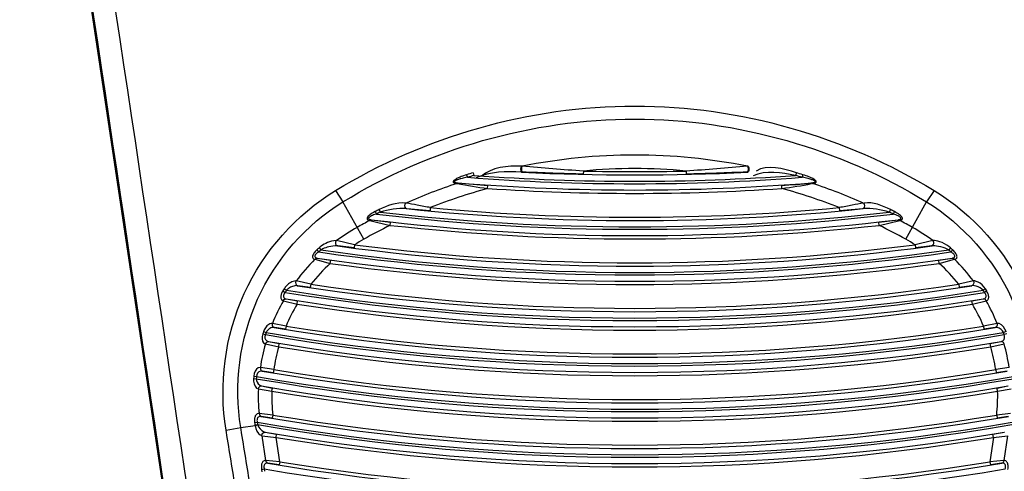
# Paper-space layout 'Sheet' of a CAD drawing. Header units: inches. Extents: x 0.2 to 10.8, y 0.2 to 8.3.
# Tile 166 of 256: x 3.419 to 3.5445, y 3.783 to 3.8405. Entities that reach past the tile are written whole.
import ezdxf

# ---------------------------------------------------------------- set-up
doc = ezdxf.new("R2010")
doc.units = ezdxf.units.IN
doc.header["$MEASUREMENT"] = 0
doc.layers.get('0').update_dxf_attribs({"lineweight": 5})
doc.styles.add('My Text', font='tahoma.ttf')
doc.dimstyles.new('My Dimension - mm [in] (ANSI)$0', dxfattribs={"dimtxt": 0.12, "dimasz": 0.09842519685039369, "dimexe": 0.125, "dimexo": 0.06299999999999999, "dimgap": 0.03149606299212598, "dimtad": 0, "dimlfac": 250, "dimzin": 4, "dimdsep": 46, "dimtxsty": 'My Text', "dimblk": 'Filled-1', "dimcen": 0.09, "dimclrd": 1, "dimclre": 1, "dimclrt": 1, "dimadec": 1, "dimazin": 1, "dimtfac": 1, "dimtofl": 0, "dimtmove": 0, "dimatfit": 3, "dimfxl": 1, "dimtolj": 1, "dimtzin": 4, "dimlwd": -1, "dimlwe": -1, "dimarcsym": 0})

# ---------------------------------------------------------------- blocks, each defined once
blk = doc.blocks.new('*D6')
at = {"color": 1, "true_color": 0xff0000}
for p, q in [((4.289866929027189, 4.820763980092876), (4.289866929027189, 4.91918917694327)), ((3.560363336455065, 4.820763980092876), (4.414866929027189, 4.820763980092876)), ((4.289866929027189, 4.722338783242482), (4.289866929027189, 3.808382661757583)), ((3.560363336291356, 3.709957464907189), (4.414866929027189, 3.709957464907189))]:
    blk.add_line(p, q, dxfattribs=at)
at = {"layer": 'Defpoints', "color": 0}
for p in [(3.497363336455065, 4.820763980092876), (3.497363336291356, 3.709957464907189), (4.289866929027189, 3.709957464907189)]:
    blk.add_point(p, dxfattribs=at)
at = {"color": 1, "true_color": 0xff0000, "insert": (4.289866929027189, 5.784117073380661), "char_height": 0.12, "attachment_point": 5, "rotation": 90, "style": 'My Text'}
blk.add_mtext('\\A1;277.70 mm [10.933 in]', dxfattribs=at)
blk = doc.blocks.new('Filled-1')
blk = doc.blocks.new('*D7')
at = {"color": 1, "true_color": 0xff0000}
for p, q in [((2.885847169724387, 4.510735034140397), (2.885847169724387, 3.015490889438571)), ((4.10887950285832, 4.510735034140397), (4.10887950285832, 3.015490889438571)), ((2.984272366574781, 3.140490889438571), (4.010454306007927, 3.140490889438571)), ((4.10887950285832, 3.140490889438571), (4.20730469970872, 3.140490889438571))]:
    blk.add_line(p, q, dxfattribs=at)
at = {"layer": 'Defpoints', "color": 0}
for p in [(2.885847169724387, 4.573735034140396), (4.10887950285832, 4.573735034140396), (4.10887950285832, 3.140490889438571)]:
    blk.add_point(p, dxfattribs=at)
at = {"color": 1, "true_color": 0xff0000, "insert": (5.07271614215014, 3.140490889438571), "char_height": 0.12, "attachment_point": 5, "style": 'My Text'}
blk.add_mtext('\\A1;305.76 mm [12.038 in]', dxfattribs=at)

psp = doc.layouts.new('Sheet')

# ---------------------------------------------------------------- linework, layer by layer
at = {"color": 0, "linetype": 'ByBlock', "lineweight": -3}
for p, q in [((3.441393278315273, 3.753543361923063), (3.425882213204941, 3.856950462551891)), ((3.483003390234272, 3.821802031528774), (3.482899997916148, 3.821805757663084)), ((3.511826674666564, 3.821805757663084), (3.51172328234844, 3.821802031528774)), ((3.475940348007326, 3.820727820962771), (3.476041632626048, 3.82039654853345)), ((3.476774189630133, 3.820977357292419), (3.476871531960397, 3.820644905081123)), ((3.483051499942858, 3.82106323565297), (3.48294843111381, 3.821067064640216)), ((3.490816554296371, 3.821201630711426), (3.4908071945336, 3.820801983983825)), ((3.50391011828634, 3.821201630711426), (3.503919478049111, 3.820801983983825)), ((3.511778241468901, 3.821067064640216), (3.511675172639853, 3.82106323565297)), ((3.517952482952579, 3.820977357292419), (3.517855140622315, 3.820644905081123)), ((3.518786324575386, 3.820727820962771), (3.518685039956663, 3.82039654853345)), ((3.47466724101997, 3.819622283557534), (3.474807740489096, 3.819691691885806)), ((3.47466724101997, 3.819622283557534), (3.474726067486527, 3.819616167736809)), ((3.474807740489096, 3.819691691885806), (3.474866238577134, 3.819685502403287)), ((3.47861779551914, 3.818979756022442), (3.478644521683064, 3.819378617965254)), ((3.516108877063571, 3.818979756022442), (3.516082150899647, 3.819378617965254)), ((3.519860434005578, 3.819685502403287), (3.519993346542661, 3.819699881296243)), ((3.520059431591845, 3.819622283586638), (3.519918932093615, 3.819691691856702)), ((3.520000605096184, 3.819616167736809), (3.520059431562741, 3.819622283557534)), ((3.459213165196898, 3.818710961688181), (3.460175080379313, 3.817268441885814)), ((3.535513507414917, 3.818710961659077), (3.534551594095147, 3.817268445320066)), ((3.462827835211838, 3.812517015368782), (3.460175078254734, 3.817268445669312)), ((3.471312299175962, 3.816541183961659), (3.471275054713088, 3.816143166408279)), ((3.52341437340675, 3.816541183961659), (3.523451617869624, 3.816143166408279)), ((3.531898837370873, 3.812517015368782), (3.534551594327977, 3.817268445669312)), ((3.464285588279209, 3.81603821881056), (3.464441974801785, 3.815729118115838)), ((3.464778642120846, 3.816285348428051), (3.464932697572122, 3.815975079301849)), ((3.471275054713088, 3.816143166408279), (3.468306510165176, 3.816408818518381)), ((3.526420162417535, 3.816408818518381), (3.523451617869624, 3.816143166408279)), ((3.529948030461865, 3.816285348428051), (3.529793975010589, 3.815975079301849)), ((3.530441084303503, 3.81603821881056), (3.530284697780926, 3.815729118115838)), ((3.463604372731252, 3.81490746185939), (3.466211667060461, 3.81428831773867)), ((3.463604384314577, 3.814907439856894), (3.46381340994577, 3.814997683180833)), ((3.463813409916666, 3.81499768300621), (3.466256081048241, 3.814685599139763)), ((3.466211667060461, 3.81428831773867), (3.466256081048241, 3.814685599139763)), ((3.52847059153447, 3.814685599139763), (3.530913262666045, 3.81499768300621)), ((3.52851500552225, 3.81428831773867), (3.52847059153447, 3.814685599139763)), ((3.52851500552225, 3.81428831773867), (3.531122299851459, 3.81490746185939)), ((3.531162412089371, 3.814913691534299), (3.530953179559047, 3.815003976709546)), ((3.461653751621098, 3.811814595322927), (3.459364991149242, 3.81234124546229)), ((3.461602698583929, 3.811418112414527), (3.459516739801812, 3.811666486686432)), ((3.461653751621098, 3.811814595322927), (3.461602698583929, 3.811418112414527)), ((3.53536168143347, 3.81234124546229), (3.533072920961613, 3.811814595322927)), ((3.533072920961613, 3.811814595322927), (3.533123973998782, 3.811418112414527)), ((3.5352099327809, 3.811666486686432), (3.533123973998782, 3.811418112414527)), ((3.456844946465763, 3.811157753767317), (3.457079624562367, 3.810902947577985)), ((3.457131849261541, 3.811417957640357), (3.457362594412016, 3.811159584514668)), ((3.53759482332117, 3.811417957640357), (3.537364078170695, 3.811159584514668)), ((3.537881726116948, 3.811157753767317), (3.537647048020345, 3.810902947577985)), ((3.456605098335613, 3.809968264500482), (3.458569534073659, 3.809449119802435)), ((3.456605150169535, 3.809968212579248), (3.456907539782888, 3.810118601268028)), ((3.456907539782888, 3.810118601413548), (3.458624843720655, 3.809845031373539)), ((3.458569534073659, 3.809449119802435), (3.458624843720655, 3.809845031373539)), ((3.536101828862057, 3.809845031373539), (3.537819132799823, 3.810118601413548)), ((3.536157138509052, 3.809449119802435), (3.536101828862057, 3.809845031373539)), ((3.536157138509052, 3.809449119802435), (3.538121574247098, 3.809968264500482)), ((3.538121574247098, 3.809968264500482), (3.537819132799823, 3.810118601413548)), ((3.456083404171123, 3.806788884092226), (3.454221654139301, 3.807207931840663)), ((3.456024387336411, 3.806393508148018), (3.454438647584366, 3.806606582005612)), ((3.456083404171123, 3.806788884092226), (3.456024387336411, 3.806393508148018)), ((3.54050501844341, 3.807207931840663), (3.538643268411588, 3.806788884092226)), ((3.538643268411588, 3.806788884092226), (3.5387022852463, 3.806393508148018)), ((3.540288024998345, 3.806606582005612), (3.5387022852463, 3.806393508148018)), ((3.452521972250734, 3.805941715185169), (3.452815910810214, 3.805758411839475)), ((3.452692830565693, 3.806211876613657), (3.452984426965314, 3.806024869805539)), ((3.542033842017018, 3.806211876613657), (3.541742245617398, 3.806024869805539)), ((3.542204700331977, 3.805941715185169), (3.541910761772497, 3.805758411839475)), ((3.452564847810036, 3.804706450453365), (3.452658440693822, 3.804836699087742)), ((3.452589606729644, 3.804701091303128), (3.45434392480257, 3.804272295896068)), ((3.452954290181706, 3.804924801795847), (3.454405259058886, 3.804667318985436)), ((3.45434392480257, 3.804272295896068), (3.454405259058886, 3.804667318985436)), ((3.540321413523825, 3.804667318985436), (3.541772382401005, 3.804924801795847)), ((3.540382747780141, 3.804272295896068), (3.540321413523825, 3.804667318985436)), ((3.540382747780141, 3.804272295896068), (3.542137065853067, 3.804701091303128)), ((3.452927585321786, 3.801478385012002), (3.451190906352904, 3.801811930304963)), ((3.452927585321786, 3.801478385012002), (3.452864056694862, 3.801083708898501)), ((3.543535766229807, 3.801811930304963), (3.541799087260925, 3.801478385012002)), ((3.541799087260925, 3.801478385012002), (3.541862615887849, 3.801083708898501)), ((3.449966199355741, 3.800486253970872), (3.450295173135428, 3.800377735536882)), ((3.450060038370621, 3.800765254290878), (3.450387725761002, 3.800652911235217)), ((3.452864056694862, 3.801083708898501), (3.451446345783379, 3.80128732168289)), ((3.543280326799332, 3.80128732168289), (3.541862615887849, 3.801083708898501)), ((3.543479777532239, 3.801389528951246), (3.543305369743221, 3.801290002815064)), ((3.54466663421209, 3.800765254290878), (3.544338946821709, 3.800652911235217)), ((3.544760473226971, 3.800486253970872), (3.544431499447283, 3.800377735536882)), ((3.450297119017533, 3.799196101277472), (3.451998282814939, 3.798846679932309)), ((3.450697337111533, 3.799496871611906), (3.452062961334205, 3.799241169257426)), ((3.451998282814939, 3.798846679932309), (3.452062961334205, 3.799241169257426)), ((3.542663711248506, 3.799241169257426), (3.544029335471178, 3.799496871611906)), ((3.542728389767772, 3.798846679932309), (3.542663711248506, 3.799241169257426)), ((3.542728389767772, 3.798846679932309), (3.544429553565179, 3.799196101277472)), ((3.451368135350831, 3.795933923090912), (3.449654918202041, 3.79618865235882)), ((3.451302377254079, 3.795539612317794), (3.449929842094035, 3.795743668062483)), ((3.451368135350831, 3.795933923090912), (3.451302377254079, 3.795539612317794)), ((3.545071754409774, 3.79618865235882), (3.54335853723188, 3.795933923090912)), ((3.54335853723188, 3.795933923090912), (3.543424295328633, 3.795539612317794)), ((3.544796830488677, 3.795743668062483), (3.543424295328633, 3.795539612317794)), ((3.448793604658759, 3.794808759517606), (3.449138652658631, 3.794778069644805)), ((3.448820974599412, 3.795097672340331), (3.449165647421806, 3.795063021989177)), ((3.449403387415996, 3.793465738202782), (3.451127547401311, 3.793190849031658)), ((3.449817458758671, 3.793847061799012), (3.451193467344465, 3.793585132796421)), ((3.451127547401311, 3.793190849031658), (3.451193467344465, 3.793585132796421)), ((3.543533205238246, 3.793585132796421), (3.54490921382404, 3.793847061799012)), ((3.5435991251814, 3.793190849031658), (3.543533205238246, 3.793585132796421)), ((3.5435991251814, 3.793190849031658), (3.545323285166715, 3.793465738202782)), ((3.451247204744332, 3.790154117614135), (3.449488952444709, 3.790334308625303)), ((3.451247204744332, 3.790154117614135), (3.451181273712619, 3.789759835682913)), ((3.545237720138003, 3.790334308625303), (3.543479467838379, 3.790154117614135)), ((3.543479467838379, 3.790154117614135), (3.543545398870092, 3.789759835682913)), ((3.448919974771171, 3.789199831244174), (3.44926329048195, 3.789246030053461)), ((3.448962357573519, 3.788898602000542), (3.449305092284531, 3.788948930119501)), ((3.448962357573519, 3.788898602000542), (3.448975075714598, 3.788821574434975)), ((3.448975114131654, 3.788821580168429), (3.449321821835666, 3.788896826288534)), ((3.451181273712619, 3.789759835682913), (3.449765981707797, 3.789971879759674)), ((3.544960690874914, 3.789971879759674), (3.543545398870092, 3.789759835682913)), ((3.445279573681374, 3.788221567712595), (3.447153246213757, 3.788548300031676)), ((3.447153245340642, 3.788548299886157), (3.448975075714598, 3.788821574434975)), ((3.449843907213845, 3.787528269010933), (3.449870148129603, 3.787707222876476)), ((3.450279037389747, 3.787967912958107), (3.451718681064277, 3.787697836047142)), ((3.451653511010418, 3.787303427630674), (3.451718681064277, 3.787697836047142)), ((3.543007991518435, 3.787697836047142), (3.544447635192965, 3.787967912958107)), ((3.543073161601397, 3.787303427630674), (3.543007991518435, 3.787697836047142)), ((3.449869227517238, 3.78752246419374), (3.451653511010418, 3.787303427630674)), ((3.450342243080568, 3.784369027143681), (3.449869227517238, 3.78752246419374)), ((3.452117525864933, 3.784209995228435), (3.451653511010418, 3.787303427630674)), ((3.543073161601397, 3.787303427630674), (3.542609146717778, 3.784209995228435)), ((3.543073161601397, 3.787303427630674), (3.544857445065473, 3.78752246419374)), ((3.544857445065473, 3.78752246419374), (3.544384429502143, 3.784369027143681)), ((3.450317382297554, 3.784371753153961), (3.450361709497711, 3.784212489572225)), ((3.452117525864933, 3.784209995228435), (3.450342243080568, 3.784369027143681)), ((3.452052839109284, 3.783815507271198), (3.450618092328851, 3.784026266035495)), ((3.452117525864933, 3.784209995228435), (3.452052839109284, 3.783815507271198)), ((3.544384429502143, 3.784369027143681), (3.542609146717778, 3.784209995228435)), ((3.542609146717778, 3.784209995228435), (3.542673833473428, 3.783815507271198)), ((3.544108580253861, 3.784026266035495), (3.542673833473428, 3.783815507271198)), ((3.449810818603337, 3.783241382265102), (3.450153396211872, 3.783292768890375)), ((3.449810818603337, 3.783241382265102), (3.449855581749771, 3.782942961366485)), ((3.450153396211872, 3.783292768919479), (3.450198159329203, 3.782994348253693))]:
    psp.add_line(p, q, dxfattribs=at)
for points in [[(3.482900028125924, 3.821805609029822), (3.482843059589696, 3.821660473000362), (3.482817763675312, 3.821466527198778), (3.482830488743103, 3.821272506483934), (3.482878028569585, 3.821127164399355), (3.482948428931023, 3.821067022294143)], [(3.483003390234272, 3.821802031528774), (3.482946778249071, 3.821656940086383), (3.482921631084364, 3.821462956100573), (3.482934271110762, 3.821268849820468), (3.482981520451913, 3.821123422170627), (3.483051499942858, 3.82106323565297)], [(3.511723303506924, 3.821802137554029), (3.511779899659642, 3.82165705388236), (3.51180504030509, 3.821463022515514), (3.511792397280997, 3.821268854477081), (3.511745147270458, 3.821123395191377), (3.511675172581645, 3.8210632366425)], [(3.511826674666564, 3.821805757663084), (3.51188358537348, 3.821660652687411), (3.511908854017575, 3.821466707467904), (3.511896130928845, 3.821272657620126), (3.511848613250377, 3.821127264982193), (3.511778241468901, 3.821067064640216)], [(3.475940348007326, 3.820727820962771), (3.475740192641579, 3.820664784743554), (3.47555816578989, 3.820603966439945), (3.475392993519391, 3.820545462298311), (3.475243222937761, 3.820489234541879), (3.475107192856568, 3.820435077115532), (3.474983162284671, 3.820382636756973), (3.474869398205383, 3.820331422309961), (3.474764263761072, 3.820280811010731), (3.474667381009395, 3.820230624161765), (3.474579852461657, 3.820181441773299), (3.474502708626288, 3.820133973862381), (3.474436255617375, 3.82008867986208), (3.474378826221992, 3.820044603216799), (3.474328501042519, 3.819999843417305), (3.474284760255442, 3.819952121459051), (3.474250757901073, 3.819900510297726), (3.474233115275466, 3.819846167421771), (3.4742394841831, 3.819791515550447), (3.474276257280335, 3.819740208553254), (3.474343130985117, 3.819697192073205), (3.474432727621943, 3.819664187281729), (3.474540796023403, 3.819639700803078), (3.47466724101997, 3.819622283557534)], [(3.476041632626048, 3.82039654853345), (3.475844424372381, 3.820359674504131), (3.475665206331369, 3.820323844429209), (3.475502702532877, 3.820289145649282), (3.475355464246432, 3.820255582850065), (3.475221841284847, 3.820223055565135), (3.475100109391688, 3.820191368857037), (3.474988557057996, 3.820160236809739), (3.474885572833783, 3.820129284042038), (3.474790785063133, 3.820098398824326), (3.474705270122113, 3.820067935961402), (3.474630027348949, 3.820038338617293), (3.474565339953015, 3.8200099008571), (3.474509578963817, 3.819982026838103), (3.474460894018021, 3.819953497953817), (3.474418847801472, 3.819922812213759), (3.474386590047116, 3.819889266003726), (3.474370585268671, 3.819853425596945), (3.474378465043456, 3.819816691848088), (3.474416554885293, 3.819781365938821), (3.474484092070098, 3.819750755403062), (3.474573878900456, 3.819726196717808), (3.47468179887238, 3.819706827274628), (3.474807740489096, 3.819691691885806)], [(3.519993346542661, 3.819699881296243), (3.520059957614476, 3.819709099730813), (3.52011898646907, 3.819719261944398), (3.520170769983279, 3.819730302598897), (3.520215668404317, 3.819742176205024), (3.520253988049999, 3.819754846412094), (3.520285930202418, 3.819768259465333), (3.520311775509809, 3.819782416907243), (3.520331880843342, 3.819797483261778), (3.52034641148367, 3.819813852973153), (3.520354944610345, 3.819832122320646), (3.520356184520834, 3.819852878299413), (3.520348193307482, 3.819876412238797), (3.520329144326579, 3.819902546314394), (3.520297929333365, 3.819930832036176), (3.520253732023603, 3.819961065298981), (3.52019558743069, 3.819993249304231), (3.520123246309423, 3.820027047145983), (3.520037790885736, 3.820061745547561), (3.519940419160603, 3.820096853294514), (3.519831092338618, 3.820132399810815), (3.519709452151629, 3.820168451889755), (3.519575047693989, 3.82020504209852), (3.519427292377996, 3.820242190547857), (3.519265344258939, 3.820279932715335), (3.519088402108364, 3.820318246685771), (3.518895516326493, 3.820357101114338), (3.518685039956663, 3.82039654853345)], [(3.520059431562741, 3.819622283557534), (3.520134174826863, 3.819631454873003), (3.520200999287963, 3.819642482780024), (3.520260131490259, 3.819655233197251), (3.520311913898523, 3.819669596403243), (3.520356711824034, 3.819685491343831), (3.520394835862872, 3.819702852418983), (3.520426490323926, 3.819721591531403), (3.52045195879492, 3.819741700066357), (3.520471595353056, 3.819763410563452), (3.520485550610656, 3.819787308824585), (3.520493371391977, 3.819814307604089), (3.520493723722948, 3.819845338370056), (3.520484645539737, 3.81988091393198), (3.520464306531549, 3.819920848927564), (3.520431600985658, 3.819964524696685), (3.520385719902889, 3.820011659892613), (3.520325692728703, 3.82006229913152), (3.520251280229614, 3.820115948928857), (3.520163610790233, 3.820171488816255), (3.520063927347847, 3.820228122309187), (3.519952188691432, 3.82028589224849), (3.519828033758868, 3.82034490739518), (3.519691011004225, 3.820405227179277), (3.519540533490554, 3.820466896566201), (3.519375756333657, 3.820529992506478), (3.519195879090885, 3.820594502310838), (3.5189999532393, 3.820660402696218), (3.518786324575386, 3.820727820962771)], [(3.468157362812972, 3.817127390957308), (3.468075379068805, 3.816979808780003), (3.468043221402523, 3.816794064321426), (3.468068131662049, 3.816611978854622), (3.468144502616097, 3.81647454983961), (3.468255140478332, 3.816412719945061)], [(3.526517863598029, 3.817123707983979), (3.526599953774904, 3.816976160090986), (3.526632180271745, 3.816790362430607), (3.526607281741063, 3.816608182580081), (3.526530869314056, 3.816470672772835), (3.526420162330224, 3.816408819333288)], [(3.464285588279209, 3.81603821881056), (3.464089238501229, 3.81593421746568), (3.463913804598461, 3.815832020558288), (3.463758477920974, 3.815731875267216), (3.463621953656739, 3.815633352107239), (3.463505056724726, 3.81553718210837), (3.463408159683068, 3.815443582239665), (3.463327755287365, 3.815346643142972), (3.463270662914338, 3.815246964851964), (3.463247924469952, 3.81515422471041), (3.463262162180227, 3.815074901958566), (3.463308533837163, 3.815012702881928), (3.463378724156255, 3.814966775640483), (3.463465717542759, 3.814934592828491), (3.463564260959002, 3.814913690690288)], [(3.464441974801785, 3.815729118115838), (3.464251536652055, 3.815667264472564), (3.464081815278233, 3.815605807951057), (3.463931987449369, 3.815544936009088), (3.463800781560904, 3.815484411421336), (3.463688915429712, 3.815424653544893), (3.463596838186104, 3.815365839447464), (3.463521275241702, 3.815304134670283), (3.463468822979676, 3.81523956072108), (3.463450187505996, 3.815178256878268), (3.463467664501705, 3.815124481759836), (3.463516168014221, 3.815080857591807), (3.463587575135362, 3.815047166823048), (3.46367505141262, 3.8150220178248), (3.463773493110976, 3.815003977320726)], [(3.530953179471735, 3.815003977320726), (3.531034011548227, 3.815018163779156), (3.531102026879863, 3.815035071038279), (3.531160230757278, 3.815055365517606), (3.53121032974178, 3.815080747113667), (3.531249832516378, 3.815112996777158), (3.531272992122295, 3.815153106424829), (3.531273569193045, 3.815201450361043), (3.531246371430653, 3.815257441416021), (3.531190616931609, 3.815317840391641), (3.53111304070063, 3.815377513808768), (3.531020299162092, 3.815434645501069), (3.530911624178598, 3.815491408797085), (3.530783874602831, 3.815549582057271), (3.530636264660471, 3.815609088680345), (3.530469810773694, 3.815669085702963), (3.530284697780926, 3.815729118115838)], [(3.531162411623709, 3.814913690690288), (3.531243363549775, 3.814929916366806), (3.531311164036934, 3.81495098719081), (3.531368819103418, 3.814977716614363), (3.531417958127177, 3.815012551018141), (3.531455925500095, 3.815058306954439), (3.531476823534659, 3.815116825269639), (3.531474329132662, 3.815189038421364), (3.531443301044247, 3.815274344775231), (3.531383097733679, 3.815368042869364), (3.531300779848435, 3.815462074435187), (3.531203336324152, 3.81555318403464), (3.531089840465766, 3.81564469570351), (3.530956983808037, 3.815739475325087), (3.530803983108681, 3.815837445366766), (3.530631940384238, 3.815937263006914), (3.530441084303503, 3.81603821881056)], [(3.459328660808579, 3.812344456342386), (3.459033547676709, 3.812335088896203), (3.4587414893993, 3.812278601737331), (3.458469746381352, 3.812196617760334), (3.4582200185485, 3.81209977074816), (3.457991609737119, 3.811993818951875), (3.457783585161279, 3.811882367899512), (3.457594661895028, 3.811767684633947), (3.457423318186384, 3.811651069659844), (3.457268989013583, 3.811533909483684), (3.457131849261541, 3.811417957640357)], [(3.459480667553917, 3.811669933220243), (3.459190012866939, 3.811678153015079), (3.4589047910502, 3.811654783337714), (3.458640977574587, 3.81161339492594), (3.458399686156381, 3.811561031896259), (3.458179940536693, 3.811501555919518), (3.457980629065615, 3.811437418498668), (3.457800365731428, 3.811370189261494), (3.457637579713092, 3.81130080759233), (3.457491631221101, 3.811230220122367), (3.457362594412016, 3.811159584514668)], [(3.459328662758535, 3.812344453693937), (3.459242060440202, 3.812152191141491), (3.45924309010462, 3.811934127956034), (3.459331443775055, 3.811755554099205), (3.459480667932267, 3.81166993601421)], [(3.535361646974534, 3.81234119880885), (3.535448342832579, 3.81214894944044), (3.535447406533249, 3.811930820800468), (3.535359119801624, 3.811752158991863), (3.5352099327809, 3.811666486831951)], [(3.537364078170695, 3.811159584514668), (3.537157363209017, 3.811268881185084), (3.536921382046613, 3.8113721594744), (3.536652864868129, 3.811468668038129), (3.536361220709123, 3.811552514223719), (3.536076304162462, 3.81161516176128), (3.535821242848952, 3.81165486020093), (3.535600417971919, 3.811675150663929), (3.535408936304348, 3.811679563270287), (3.535246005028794, 3.811669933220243)], [(3.53759482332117, 3.811417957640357), (3.537375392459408, 3.811597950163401), (3.537126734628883, 3.811771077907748), (3.536845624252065, 3.811936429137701), (3.536542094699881, 3.812084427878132), (3.536247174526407, 3.812199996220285), (3.535984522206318, 3.812278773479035), (3.535758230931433, 3.812325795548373), (3.535563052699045, 3.812346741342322), (3.535398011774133, 3.812344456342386)], [(3.456844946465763, 3.811157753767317), (3.456732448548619, 3.811048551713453), (3.456634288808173, 3.810942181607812), (3.45654775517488, 3.810836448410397), (3.456471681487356, 3.810729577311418), (3.456407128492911, 3.810621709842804), (3.456355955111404, 3.810513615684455), (3.456320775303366, 3.810407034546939), (3.456304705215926, 3.810307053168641), (3.456308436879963, 3.810219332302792), (3.456329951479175, 3.810145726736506), (3.456367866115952, 3.810084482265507), (3.456422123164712, 3.810034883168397), (3.456492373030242, 3.809997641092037), (3.45657637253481, 3.80997375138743)], [(3.457079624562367, 3.810902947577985), (3.45697461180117, 3.810835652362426), (3.456883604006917, 3.810769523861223), (3.456804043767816, 3.810703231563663), (3.456734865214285, 3.810635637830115), (3.456677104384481, 3.810566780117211), (3.456632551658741, 3.810497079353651), (3.456603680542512, 3.810427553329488), (3.456593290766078, 3.810361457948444), (3.456601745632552, 3.810302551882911), (3.456626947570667, 3.810252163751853), (3.456667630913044, 3.810209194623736), (3.456723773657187, 3.810173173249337), (3.45679498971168, 3.810144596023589), (3.456879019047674, 3.810124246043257)], [(3.537847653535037, 3.810124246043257), (3.537926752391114, 3.810143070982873), (3.53799150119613, 3.810167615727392), (3.538045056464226, 3.810198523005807), (3.53808780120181, 3.810236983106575), (3.538117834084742, 3.810283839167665), (3.538132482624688, 3.81033992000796), (3.538128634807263, 3.810404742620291), (3.538105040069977, 3.810475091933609), (3.53806365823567, 3.810547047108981), (3.538007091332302, 3.810618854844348), (3.537936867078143, 3.810690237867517), (3.537854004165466, 3.810760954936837), (3.537758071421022, 3.81083153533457), (3.537647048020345, 3.810902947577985)], [(3.538150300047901, 3.80997375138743), (3.538229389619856, 3.809995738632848), (3.538293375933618, 3.810027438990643), (3.538345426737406, 3.810069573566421), (3.538385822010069, 3.810123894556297), (3.538412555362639, 3.810191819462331), (3.53842283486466, 3.810274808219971), (3.53841353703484, 3.810372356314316), (3.538383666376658, 3.810479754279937), (3.538335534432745, 3.810590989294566), (3.538271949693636, 3.810703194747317), (3.5381944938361, 3.810815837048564), (3.538104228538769, 3.810928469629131), (3.538000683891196, 3.811041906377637), (3.537881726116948, 3.811157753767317)], [(3.454193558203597, 3.807210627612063), (3.454016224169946, 3.807203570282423), (3.453842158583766, 3.807160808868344), (3.453676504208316, 3.80709487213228), (3.453521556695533, 3.807013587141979), (3.453378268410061, 3.806922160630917), (3.45324664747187, 3.806824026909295), (3.453126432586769, 3.80672161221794), (3.453017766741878, 3.806617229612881), (3.452920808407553, 3.806513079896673), (3.452835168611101, 3.806410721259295), (3.452759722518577, 3.806310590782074), (3.452692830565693, 3.806211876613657)], [(3.454410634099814, 3.806609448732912), (3.454235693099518, 3.806614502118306), (3.454066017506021, 3.806595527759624), (3.453905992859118, 3.806560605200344), (3.453757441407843, 3.806514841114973), (3.453621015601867, 3.806461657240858), (3.453496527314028, 3.806403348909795), (3.453383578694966, 3.806341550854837), (3.453282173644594, 3.806277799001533), (3.453192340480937, 3.806213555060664), (3.453113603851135, 3.806149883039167), (3.45304482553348, 3.806087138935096), (3.452984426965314, 3.806024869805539)], [(3.454193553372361, 3.807210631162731), (3.454140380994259, 3.807024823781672), (3.454165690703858, 3.806834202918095), (3.454263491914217, 3.806683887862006), (3.454410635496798, 3.806609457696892)], [(3.540504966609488, 3.807207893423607), (3.540558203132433, 3.807022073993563), (3.540532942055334, 3.806831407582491), (3.540435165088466, 3.806681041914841), (3.540288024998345, 3.806606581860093)], [(3.541742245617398, 3.806024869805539), (3.541571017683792, 3.806184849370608), (3.541355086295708, 3.806334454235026), (3.541111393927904, 3.806459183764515), (3.540870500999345, 3.806546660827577), (3.540655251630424, 3.806596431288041), (3.540470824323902, 3.806615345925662), (3.540316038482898, 3.806609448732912)], [(3.542033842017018, 3.806211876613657), (3.541845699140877, 3.806466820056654), (3.541613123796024, 3.806709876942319), (3.541354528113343, 3.806917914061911), (3.541102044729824, 3.80706971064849), (3.540878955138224, 3.807162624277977), (3.540689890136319, 3.807206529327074), (3.540533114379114, 3.807210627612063)], [(3.452521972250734, 3.805941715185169), (3.452456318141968, 3.805829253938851), (3.452401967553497, 3.805722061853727), (3.452356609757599, 3.805617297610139), (3.452318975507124, 3.80551204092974), (3.452289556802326, 3.805405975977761), (3.452269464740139, 3.805299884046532), (3.45226005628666, 3.805195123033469), (3.452262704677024, 3.805094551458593), (3.452278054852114, 3.805001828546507), (3.452305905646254, 3.804919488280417), (3.452346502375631, 3.804847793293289), (3.452401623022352, 3.804786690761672), (3.452473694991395, 3.804738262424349), (3.452564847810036, 3.804706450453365)], [(3.452815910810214, 3.805758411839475), (3.452757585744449, 3.80568691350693), (3.452710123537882, 3.805618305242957), (3.452671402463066, 3.805550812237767), (3.452640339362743, 3.805482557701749), (3.452617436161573, 3.805413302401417), (3.452603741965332, 3.805343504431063), (3.452600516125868, 3.805273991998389), (3.452608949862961, 3.805206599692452), (3.452629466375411, 3.805143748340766), (3.452661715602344, 3.805087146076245), (3.452705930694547, 3.805036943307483), (3.452763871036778, 3.804993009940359), (3.452837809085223, 3.804956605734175), (3.452929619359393, 3.804930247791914)], [(3.541797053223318, 3.804930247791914), (3.541879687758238, 3.804953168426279), (3.541947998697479, 3.804984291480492), (3.542002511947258, 3.805021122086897), (3.542045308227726, 3.805062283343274), (3.542078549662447, 3.805107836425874), (3.542103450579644, 3.805158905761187), (3.542119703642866, 3.805216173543), (3.542126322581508, 3.805279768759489), (3.54212211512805, 3.805349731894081), (3.542105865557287, 3.805425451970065), (3.542076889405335, 3.805505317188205), (3.54203525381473, 3.805587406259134), (3.541980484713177, 3.805671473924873), (3.541910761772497, 3.805758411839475)], [(3.542161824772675, 3.804706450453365), (3.542243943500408, 3.804733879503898), (3.542310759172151, 3.804774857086), (3.542363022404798, 3.804825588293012), (3.54240296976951, 3.804883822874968), (3.542432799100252, 3.804949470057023), (3.54245364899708, 3.805024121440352), (3.542465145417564, 3.805108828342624), (3.542466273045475, 3.805203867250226), (3.542455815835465, 3.805309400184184), (3.542432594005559, 3.80542460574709), (3.542396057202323, 3.805547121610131), (3.542346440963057, 3.80567407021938), (3.542283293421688, 3.805805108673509), (3.542204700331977, 3.805941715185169)], [(3.452683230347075, 3.804831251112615), (3.452812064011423, 3.80491030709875), (3.452954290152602, 3.804924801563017)], [(3.542137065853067, 3.804701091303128), (3.542043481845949, 3.804831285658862), (3.541914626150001, 3.804910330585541), (3.541772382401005, 3.804924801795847)], [(3.451165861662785, 3.801814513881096), (3.451013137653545, 3.8018058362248), (3.450866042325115, 3.801758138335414), (3.450728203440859, 3.801682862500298), (3.450601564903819, 3.801588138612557), (3.450487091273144, 3.801479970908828), (3.450385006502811, 3.801362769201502), (3.450295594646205, 3.801240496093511), (3.450219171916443, 3.801117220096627), (3.450155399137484, 3.800996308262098), (3.450102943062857, 3.800879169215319), (3.450060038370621, 3.800765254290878)], [(3.451165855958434, 3.801814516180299), (3.451151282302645, 3.801585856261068), (3.451246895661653, 3.801389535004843), (3.451421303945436, 3.801290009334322)], [(3.543535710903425, 3.801811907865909), (3.543550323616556, 3.80158322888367), (3.543454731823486, 3.801386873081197), (3.543280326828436, 3.801287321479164)], [(3.54466663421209, 3.800765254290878), (3.544526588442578, 3.801083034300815), (3.54432758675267, 3.801380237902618), (3.544081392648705, 3.801623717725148), (3.543813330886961, 3.801777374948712), (3.543560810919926, 3.801814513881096)], [(3.449966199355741, 3.800486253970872), (3.449887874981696, 3.80015083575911), (3.449876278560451, 3.799829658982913), (3.44993592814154, 3.799541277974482), (3.450070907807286, 3.799318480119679), (3.450273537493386, 3.799201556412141)], [(3.450295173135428, 3.800377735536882), (3.450237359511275, 3.800158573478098), (3.450244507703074, 3.799944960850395), (3.450320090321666, 3.799748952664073), (3.450466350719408, 3.799592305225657), (3.450673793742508, 3.799502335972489)], [(3.451421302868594, 3.801290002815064), (3.451270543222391, 3.801292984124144), (3.451127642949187, 3.80126960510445), (3.450995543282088, 3.801227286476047), (3.450875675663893, 3.801171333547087), (3.450768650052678, 3.801105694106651), (3.450674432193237, 3.801033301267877), (3.45059306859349, 3.800956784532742), (3.450524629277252, 3.800878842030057), (3.450468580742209, 3.800801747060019), (3.450423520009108, 3.800726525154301), (3.450387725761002, 3.800652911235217)], [(3.544338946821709, 3.800652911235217), (3.544219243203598, 3.800856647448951), (3.54404035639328, 3.80104328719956), (3.543811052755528, 3.801191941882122), (3.543554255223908, 3.801279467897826), (3.543305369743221, 3.801290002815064)], [(3.544052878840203, 3.799502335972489), (3.544270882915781, 3.79960001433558), (3.54441709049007, 3.799766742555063), (3.544486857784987, 3.799971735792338), (3.544485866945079, 3.800184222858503), (3.544431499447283, 3.800377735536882)], [(3.450297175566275, 3.799196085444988), (3.450384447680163, 3.799366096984), (3.450529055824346, 3.799474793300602), (3.450697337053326, 3.799496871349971)], [(3.544429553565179, 3.799196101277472), (3.544342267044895, 3.79936612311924), (3.544197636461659, 3.799474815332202), (3.544029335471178, 3.799496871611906)], [(3.44963086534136, 3.796191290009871), (3.449397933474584, 3.796150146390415), (3.449181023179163, 3.795987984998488), (3.44900621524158, 3.795737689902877), (3.448885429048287, 3.795434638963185), (3.448820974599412, 3.795097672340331)], [(3.449905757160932, 3.795746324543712), (3.449676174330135, 3.795731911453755), (3.449470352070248, 3.795635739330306), (3.449311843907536, 3.795478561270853), (3.449210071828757, 3.795283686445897), (3.449165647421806, 3.795063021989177)], [(3.449654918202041, 3.79618865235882), (3.449671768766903, 3.795988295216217), (3.449771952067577, 3.795826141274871), (3.449929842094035, 3.795743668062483)], [(3.448793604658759, 3.794808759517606), (3.448792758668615, 3.794466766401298), (3.448853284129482, 3.794128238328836), (3.448978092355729, 3.793822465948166), (3.449160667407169, 3.793590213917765), (3.449379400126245, 3.793471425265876)], [(3.449138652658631, 3.794778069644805), (3.449157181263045, 3.794550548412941), (3.449235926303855, 3.794321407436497), (3.44937641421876, 3.794110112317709), (3.449570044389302, 3.793944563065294), (3.449793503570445, 3.793852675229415)], [(3.449403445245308, 3.793465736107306), (3.449473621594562, 3.793673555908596), (3.449627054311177, 3.793814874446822), (3.449817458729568, 3.793847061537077)], [(3.449464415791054, 3.790337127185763), (3.449359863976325, 3.790334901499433), (3.449267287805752, 3.790306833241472), (3.449186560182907, 3.790258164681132), (3.449117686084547, 3.790193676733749), (3.449060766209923, 3.790118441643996), (3.449014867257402, 3.790036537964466), (3.448978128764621, 3.789949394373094), (3.448948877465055, 3.789856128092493), (3.448926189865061, 3.789754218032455), (3.448910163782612, 3.789640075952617), (3.448902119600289, 3.789509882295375), (3.448904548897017, 3.789361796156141), (3.448919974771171, 3.789199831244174)], [(3.449488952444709, 3.790334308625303), (3.449528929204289, 3.790166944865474), (3.44962760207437, 3.790037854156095), (3.449765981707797, 3.789971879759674)], [(3.449741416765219, 3.789974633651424), (3.449637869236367, 3.789978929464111), (3.449547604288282, 3.789965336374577), (3.44947021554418, 3.789937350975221), (3.449405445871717, 3.789898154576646), (3.449353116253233, 3.789851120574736), (3.449312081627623, 3.789799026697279), (3.449280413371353, 3.789742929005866), (3.44925649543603, 3.789682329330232), (3.449239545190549, 3.789615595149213), (3.449229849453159, 3.789540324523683), (3.449228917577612, 3.789453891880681), (3.449239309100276, 3.789354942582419), (3.44926329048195, 3.789246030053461)], [(3.44932182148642, 3.788896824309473), (3.449437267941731, 3.788646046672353), (3.449611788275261, 3.788398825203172), (3.449826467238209, 3.788189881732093), (3.450050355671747, 3.788045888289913), (3.450253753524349, 3.787973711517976)], [(3.448975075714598, 3.788821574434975), (3.449071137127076, 3.788458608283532), (3.449227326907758, 3.788106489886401), (3.449427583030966, 3.787814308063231), (3.449642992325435, 3.787618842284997), (3.449843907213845, 3.787528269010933)], [(3.44989552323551, 3.787701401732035), (3.449986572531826, 3.787854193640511), (3.450123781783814, 3.787949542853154), (3.450279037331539, 3.787967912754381)], [(3.450317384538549, 3.784371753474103), (3.450213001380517, 3.784369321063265), (3.450121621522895, 3.78434137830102), (3.450042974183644, 3.784292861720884), (3.449976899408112, 3.784228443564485), (3.449923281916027, 3.784153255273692), (3.449880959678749, 3.784071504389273), (3.449847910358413, 3.783984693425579), (3.449822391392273, 3.783891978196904), (3.449803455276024, 3.783790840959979), (3.449791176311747, 3.783677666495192), (3.449786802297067, 3.783548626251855), (3.449792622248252, 3.783401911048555), (3.449810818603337, 3.783241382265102)], [(3.4505931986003, 3.784028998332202), (3.450489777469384, 3.784033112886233), (3.450400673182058, 3.784019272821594), (3.450325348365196, 3.783990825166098), (3.450263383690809, 3.783950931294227), (3.450214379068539, 3.783903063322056), (3.450176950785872, 3.78385013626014), (3.450149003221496, 3.783793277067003), (3.450128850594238, 3.783732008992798), (3.450115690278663, 3.783664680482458), (3.450109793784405, 3.783588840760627), (3.450112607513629, 3.783501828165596), (3.4501264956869, 3.783402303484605), (3.450153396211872, 3.783292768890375)], [(3.450386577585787, 3.784209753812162), (3.45048437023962, 3.784088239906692), (3.450618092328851, 3.784026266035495)], [(3.544384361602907, 3.784369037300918), (3.544340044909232, 3.784209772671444), (3.544242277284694, 3.784088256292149), (3.544108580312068, 3.784026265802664)], [(3.544573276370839, 3.783292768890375), (3.544596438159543, 3.783383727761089), (3.544610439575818, 3.783467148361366), (3.544616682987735, 3.783546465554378), (3.544615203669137, 3.783624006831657), (3.544604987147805, 3.783700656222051), (3.54458416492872, 3.783776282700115), (3.544550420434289, 3.78384894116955), (3.544501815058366, 3.783914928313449), (3.544436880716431, 3.783970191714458), (3.544353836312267, 3.784010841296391), (3.544251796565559, 3.784032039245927), (3.544133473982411, 3.784028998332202)], [(3.54491585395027, 3.783241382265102), (3.544931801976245, 3.783374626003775), (3.544939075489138, 3.783497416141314), (3.544938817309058, 3.783614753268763), (3.544930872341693, 3.78373009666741), (3.544914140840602, 3.783844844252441), (3.544886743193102, 3.783958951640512), (3.544846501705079, 3.784069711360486), (3.544791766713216, 3.784171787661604), (3.544721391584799, 3.784259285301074), (3.544633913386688, 3.784326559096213), (3.54452883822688, 3.78436649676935), (3.544409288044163, 3.784371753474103)]]:
    psp.add_lwpolyline(points, dxfattribs=at)
for centre, radius, start, end in [((3.497363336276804, 3.750659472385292), 0.07257735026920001, 78.58832224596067, 101.4116777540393), ((3.497363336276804, 3.750659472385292), 0.07084529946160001, 84.69775838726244, 95.30224202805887), ((3.497363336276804, 3.750659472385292), 0.07327017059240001, 106.3200832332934, 107.0007061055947), ((3.497363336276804, 4.098738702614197), 0.2791576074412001, 265.6195549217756, 274.3804450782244), ((3.497363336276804, 3.750659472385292), 0.07292376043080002, 106.3200832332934, 107.0007061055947), ((3.497363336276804, 4.10073870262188), 0.2808423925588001, 265.815666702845, 274.1843332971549), ((3.497363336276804, 4.10073870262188), 0.2800428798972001, 267.0494575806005, 272.9505424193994), ((3.497363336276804, 4.10073870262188), 0.27961372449, 268.6583730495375, 271.3416269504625), ((3.497363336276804, 3.750659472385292), 0.07292376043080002, 72.99929389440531, 73.67991676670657), ((3.497363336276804, 3.750659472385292), 0.07327017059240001, 72.99929389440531, 73.67991676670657), ((3.497363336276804, 3.750659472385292), 0.07257735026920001, 108.1740973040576, 113.6846518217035), ((3.497363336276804, 3.750659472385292), 0.07084529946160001, 105.3430809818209, 111.5749015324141), ((3.497363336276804, 4.098738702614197), 0.2799571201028, 265.3787826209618, 274.6212173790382), ((3.497363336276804, 4.098738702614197), 0.2803862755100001, 266.1665667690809, 273.8334332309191), ((3.497363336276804, 3.750659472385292), 0.07084529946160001, 68.4250984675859, 74.6569190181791), ((3.497363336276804, 3.750659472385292), 0.07257735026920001, 66.3153481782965, 71.82590269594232), ((3.497363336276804, 4.09493870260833), 0.27961372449, 264.654116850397, 275.345883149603), ((3.497363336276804, 3.750659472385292), 0.07327017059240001, 116.4054117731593, 116.8366906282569), ((3.497363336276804, 4.09293870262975), 0.2791576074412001, 263.2272849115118, 276.7727150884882), ((3.497363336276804, 3.750659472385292), 0.07292376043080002, 116.4054108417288, 116.8366906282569), ((3.497363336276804, 4.09493870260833), 0.2808423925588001, 263.3689022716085, 276.6310977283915), ((3.497363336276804, 4.09493870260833), 0.2800428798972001, 264.0337899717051, 275.9662100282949), ((3.497363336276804, 3.750659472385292), 0.07292376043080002, 63.16330937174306, 63.59458915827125), ((3.497363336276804, 3.750659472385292), 0.07327017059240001, 63.16330937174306, 63.59458822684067), ((3.473964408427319, 3.792569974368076), 0.02457735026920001, 119.174930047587, 126.4427426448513), ((3.497363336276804, 3.750659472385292), 0.07257735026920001, 117.7195815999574, 119.174930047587), ((3.497363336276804, 3.750659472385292), 0.07084529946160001, 116.0856337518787, 119.174930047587), ((3.497363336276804, 4.09293870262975), 0.2799571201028, 263.1089305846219, 276.8910694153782), ((3.497363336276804, 4.09293870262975), 0.2803862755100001, 263.6211154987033, 276.3788845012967), ((3.497363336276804, 3.750659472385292), 0.07084529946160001, 60.82506995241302, 63.91436624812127), ((3.497363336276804, 3.750659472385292), 0.07257735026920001, 60.82506995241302, 62.28041840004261), ((3.520762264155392, 3.792569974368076), 0.02457735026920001, 53.55725735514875, 60.82506995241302), ((3.497363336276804, 4.089138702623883), 0.2800428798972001, 262.2255050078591, 277.7744949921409), ((3.497363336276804, 4.089138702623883), 0.27961372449, 262.6626939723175, 277.3373060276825), ((3.473964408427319, 3.792569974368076), 0.0228452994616, 119.174930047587, 122.6067787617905), ((3.520762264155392, 3.792569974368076), 0.0228452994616, 57.39322123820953, 60.82506995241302), ((3.473964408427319, 3.792569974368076), 0.0252701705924, 131.767069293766, 132.6452671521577), ((3.497363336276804, 4.087138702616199), 0.2791576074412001, 261.7029908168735, 278.2970091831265), ((3.473964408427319, 3.792569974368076), 0.0249237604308, 131.767069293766, 132.6452668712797), ((3.497363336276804, 4.089138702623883), 0.2808423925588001, 261.811441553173, 278.1885584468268), ((3.520762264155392, 3.792569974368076), 0.0249237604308, 47.35473284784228, 48.23293042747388), ((3.520762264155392, 3.792569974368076), 0.0252701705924, 47.35473284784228, 48.23293070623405), ((3.473964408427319, 3.792569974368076), 0.02457735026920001, 134.935743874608, 143.4454900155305), ((3.473964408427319, 3.792569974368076), 0.0228452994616, 132.3668421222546, 141.5084070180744), ((3.497363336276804, 4.087138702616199), 0.2799571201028, 261.6853623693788, 278.3146376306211), ((3.497363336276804, 4.087138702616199), 0.2803862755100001, 262.047133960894, 277.9528664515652), ((3.520762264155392, 3.792569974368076), 0.0228452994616, 38.49159298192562, 47.63315787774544), ((3.520762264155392, 3.792569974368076), 0.02457735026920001, 36.55450998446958, 45.06425612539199), ((3.497363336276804, 4.083338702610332), 0.2800428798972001, 261.1772031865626, 278.8227968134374), ((3.497363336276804, 4.083338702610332), 0.27961372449, 261.5102778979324, 278.4897221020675), ((3.473964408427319, 3.792569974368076), 0.0252701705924, 147.3271086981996, 148.0518779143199), ((3.497363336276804, 4.081338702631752), 0.2791576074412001, 260.8175945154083, 279.1824054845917), ((3.473964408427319, 3.792569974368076), 0.0249237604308, 147.3271086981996, 148.0518779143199), ((3.497363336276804, 4.083338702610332), 0.2808423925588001, 260.9079710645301, 279.0920289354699), ((3.520762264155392, 3.792569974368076), 0.0249237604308, 31.9481220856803, 32.67289152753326), ((3.520762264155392, 3.792569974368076), 0.0252701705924, 31.9481220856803, 32.67289130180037), ((3.473964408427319, 3.792569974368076), 0.02457735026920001, 150.4232303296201, 157.9116731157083), ((3.473964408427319, 3.792569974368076), 0.0228452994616, 149.1867171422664, 157.0489218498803), ((3.497363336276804, 4.081338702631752), 0.2799571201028, 260.8676149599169, 279.132385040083), ((3.497363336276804, 4.081338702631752), 0.2803862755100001, 261.17429986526, 278.82570013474), ((3.520762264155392, 3.792569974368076), 0.0228452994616, 22.95107815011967, 30.81328285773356), ((3.520762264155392, 3.792569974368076), 0.02457735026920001, 22.08832688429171, 29.57676967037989), ((3.497363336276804, 4.077538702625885), 0.27961372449, 260.8558813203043, 279.1441186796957), ((3.473964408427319, 3.792569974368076), 0.0252701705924, 161.0764369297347, 161.7438478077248), ((3.473964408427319, 3.792569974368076), 0.0249237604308, 161.0764369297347, 161.7438478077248), ((3.497363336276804, 4.075538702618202), 0.2791576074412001, 260.2931138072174, 279.7068861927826), ((3.497363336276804, 4.077538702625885), 0.2808423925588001, 260.3710566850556, 279.6289433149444), ((3.497363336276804, 4.077538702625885), 0.2800428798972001, 260.5577411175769, 279.4422588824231), ((3.520762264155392, 3.792569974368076), 0.0249237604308, 18.25615140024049, 18.92356346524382), ((3.473964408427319, 3.792569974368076), 0.02457735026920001, 164.3593565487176, 171.5332005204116), ((3.497363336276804, 4.075538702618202), 0.2799571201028, 260.3997002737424, 279.6002997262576), ((3.520762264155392, 3.792569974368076), 0.02457735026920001, 8.466799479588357, 15.64064345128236), ((3.473964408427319, 3.792569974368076), 0.0228452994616, 164.0529892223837, 171.5324612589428), ((3.497363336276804, 4.075538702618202), 0.2803862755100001, 260.6889092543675, 279.3110907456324), ((3.520762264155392, 3.792569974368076), 0.0228452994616, 8.467538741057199, 15.94701077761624), ((3.497363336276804, 4.071738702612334), 0.2800428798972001, 260.2432623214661, 279.7567376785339), ((3.497363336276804, 4.071738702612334), 0.27961372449, 260.5320714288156, 279.4679285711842), ((3.473964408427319, 3.792569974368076), 0.0252701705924, 174.2592777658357, 174.917274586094), ((3.473964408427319, 3.792569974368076), 0.0249237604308, 174.2592802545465, 174.917274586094), ((3.497363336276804, 4.069738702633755), 0.2791576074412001, 260.0522084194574, 279.9477915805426), ((3.497363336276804, 4.071738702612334), 0.2808423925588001, 260.1180772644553, 279.8819227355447), ((3.473964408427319, 3.792569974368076), 0.02457735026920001, 177.9112941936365, 185.2190949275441), ((3.497363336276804, 4.069738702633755), 0.2799571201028, 260.2169321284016, 279.7830678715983), ((3.473964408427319, 3.792569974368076), 0.0228452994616, 178.4426610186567, 186.0702941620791), ((3.497363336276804, 4.069738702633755), 0.2803862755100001, 260.5085554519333, 279.4914445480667), ((3.520762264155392, 3.792569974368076), 0.0228452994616, 353.9297058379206, 1.557338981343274), ((3.497363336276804, 4.065938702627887), 0.27961372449, 260.5069484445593, 279.4930515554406), ((3.473964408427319, 3.792569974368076), 0.0252701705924, 187.6640561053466, 188.3537733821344), ((3.473964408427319, 3.792569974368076), 0.0249237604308, 187.6640561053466, 188.3537733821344), ((3.497363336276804, 4.065938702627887), 0.2808423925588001, 260.1382973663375, 279.8617026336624), ((3.497363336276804, 4.063938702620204), 0.2791576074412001, 260.0868889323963, 279.9131110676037), ((3.497363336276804, 4.065938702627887), 0.2800428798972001, 260.2091435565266, 279.7908564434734), ((3.497363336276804, 4.063938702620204), 0.2799571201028, 260.3125027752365, 279.6874972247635), ((3.497363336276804, 4.063938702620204), 0.2803862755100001, 260.6175087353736, 279.3824912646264), ((3.497363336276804, 4.060138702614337), 0.2800428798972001, 260.3859440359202, 279.6140559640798), ((3.497363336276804, 4.060138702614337), 0.27961372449, 260.6877149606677, 279.3122850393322), ((3.497363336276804, 4.060138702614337), 0.2808423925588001, 260.3225637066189, 279.677436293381)]:
    psp.add_arc(centre, radius, start, end, dxfattribs=at)
for points in [[(3.441513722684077, 3.753561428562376), (3.436356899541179, 3.788032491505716), (3.431199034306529, 3.822503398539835), (3.426040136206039, 3.856974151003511)], [(3.444415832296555, 3.753924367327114), (3.439233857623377, 3.788395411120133), (3.434050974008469, 3.822866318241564), (3.428867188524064, 3.857337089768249)], [(3.482899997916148, 3.821805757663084), (3.481164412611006, 3.821868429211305), (3.479110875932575, 3.82172301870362), (3.477848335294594, 3.820530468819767)], [(3.490816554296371, 3.821201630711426), (3.488208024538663, 3.821337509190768), (3.485604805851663, 3.821566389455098), (3.483003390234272, 3.821802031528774)], [(3.511723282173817, 3.821802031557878), (3.509119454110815, 3.821594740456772), (3.506518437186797, 3.821341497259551), (3.50391011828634, 3.821201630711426)], [(3.517952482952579, 3.820977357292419), (3.516307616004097, 3.82145892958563), (3.514227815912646, 3.822144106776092), (3.512814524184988, 3.821174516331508)], [(3.48294843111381, 3.821067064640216), (3.481001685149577, 3.821149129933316), (3.47892329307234, 3.821140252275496), (3.477149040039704, 3.820334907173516)], [(3.4908071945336, 3.820801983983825), (3.488221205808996, 3.820862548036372), (3.485636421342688, 3.820967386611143), (3.483051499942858, 3.82106323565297)], [(3.511675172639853, 3.82106323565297), (3.509090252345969, 3.820967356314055), (3.506505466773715, 3.820862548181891), (3.503919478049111, 3.820801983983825)], [(3.517855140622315, 3.820644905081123), (3.516073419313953, 3.820953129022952), (3.514061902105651, 3.821358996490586), (3.512430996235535, 3.820578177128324)], [(3.474726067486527, 3.819616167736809), (3.476016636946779, 3.819366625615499), (3.47731660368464, 3.819166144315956), (3.47861779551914, 3.818979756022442)], [(3.474866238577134, 3.819685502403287), (3.476122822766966, 3.819552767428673), (3.477383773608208, 3.819463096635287), (3.478644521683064, 3.819378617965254)], [(3.516082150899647, 3.819378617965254), (3.517317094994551, 3.81946136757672), (3.518554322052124, 3.819531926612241), (3.5197828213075, 3.819682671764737)], [(3.516108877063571, 3.818979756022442), (3.517376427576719, 3.819161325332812), (3.51864803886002, 3.81933156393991), (3.519899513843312, 3.819602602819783)], [(3.468157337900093, 3.817127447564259), (3.466999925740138, 3.817214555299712), (3.465818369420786, 3.816801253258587), (3.464778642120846, 3.816285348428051)], [(3.468255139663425, 3.816412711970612), (3.467142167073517, 3.816508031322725), (3.466002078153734, 3.816297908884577), (3.464932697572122, 3.815975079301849)], [(3.529793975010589, 3.815975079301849), (3.528724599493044, 3.816297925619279), (3.527584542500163, 3.816507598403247), (3.526471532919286, 3.816412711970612)], [(3.529948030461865, 3.816285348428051), (3.52891653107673, 3.816797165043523), (3.527724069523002, 3.817315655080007), (3.526592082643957, 3.8171045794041)], [(3.450053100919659, 3.759045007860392), (3.448458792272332, 3.768770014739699), (3.446867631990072, 3.778495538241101), (3.445279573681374, 3.788221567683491)], [(3.45191226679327, 3.759371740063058), (3.450322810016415, 3.769096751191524), (3.448736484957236, 3.778822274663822), (3.447153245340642, 3.788548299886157)], [(3.547573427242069, 3.788548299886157), (3.545990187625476, 3.778822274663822), (3.544403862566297, 3.769096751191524), (3.542814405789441, 3.759371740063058)]]:
    psp.add_open_spline(points, degree=3, dxfattribs=at)
for points, knots in [([(3.45921316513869, 3.818710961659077), (3.470495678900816, 3.825587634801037), (3.497363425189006, 3.833356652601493), (3.524231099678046, 3.82558755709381), (3.535513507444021, 3.818710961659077)], [0, 0, 0, 0, 0.5000024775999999, 1, 1, 1, 1]), ([(3.460175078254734, 3.817268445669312), (3.471161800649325, 3.823999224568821), (3.497363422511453, 3.831620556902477), (3.523564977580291, 3.823999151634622), (3.534551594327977, 3.817268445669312)], [0, 0, 0, 0, 0.5000024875, 1, 1, 1, 1]), ([(3.445279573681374, 3.788221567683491), (3.444337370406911, 3.793992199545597), (3.445917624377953, 3.806359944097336), (3.454230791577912, 3.815674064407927), (3.45921316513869, 3.818710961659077)], [0, 0, 0, 0, 0.5005171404, 1, 1, 1, 1]), ([(3.535513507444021, 3.818710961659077), (3.54049496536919, 3.815674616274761), (3.548808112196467, 3.806361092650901), (3.550389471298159, 3.793993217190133), (3.549447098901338, 3.788221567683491)], [0, 0, 0, 0, 0.4993929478, 1, 1, 1, 1]), ([(3.447153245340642, 3.788548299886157), (3.446265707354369, 3.793973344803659), (3.447723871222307, 3.805597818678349), (3.455499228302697, 3.814393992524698), (3.460175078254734, 3.817268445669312)], [0, 0, 0, 0, 0.5003843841, 1, 1, 1, 1]), ([(3.471312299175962, 3.816541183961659), (3.470757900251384, 3.816647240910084), (3.469724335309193, 3.816846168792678), (3.468689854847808, 3.817040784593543), (3.468208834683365, 3.817123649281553)], [0, 0, 0, 0, 0.5362672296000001, 1, 1, 1, 1]), ([(3.526517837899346, 3.817123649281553), (3.526036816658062, 3.817040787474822), (3.525002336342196, 3.81684617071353), (3.523968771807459, 3.816647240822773), (3.52341437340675, 3.816541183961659)], [0, 0, 0, 0, 0.4637332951, 1, 1, 1, 1]), ([(3.534551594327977, 3.817268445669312), (3.539224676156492, 3.814395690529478), (3.54700082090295, 3.805601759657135), (3.548461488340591, 3.793976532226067), (3.547573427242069, 3.788548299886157)], [0, 0, 0, 0, 0.4993208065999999, 1, 1, 1, 1])]:
    psp.add_open_spline(points, degree=3, knots=knots, dxfattribs=at)

# ---------------------------------------------------------------- dimensions: what is measured, and where the dimension line sits
dim = psp.add_linear_dim(base=(4.289866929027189, 3.709957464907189), p1=(3.497363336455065, 4.820763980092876), p2=(3.497363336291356, 3.709957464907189), angle=90, dimstyle='My Dimension - mm [in] (ANSI)$0', override={"dimpost": ' mm'})
dim.commit()
dim.dimension.update_dxf_attribs({"geometry": '*D6', "text_midpoint": (4.289866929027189, 5.784117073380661), "dimtype": 160})
dim = psp.add_linear_dim(base=(4.10887950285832, 3.140490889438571), p1=(2.885847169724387, 4.573735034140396), p2=(4.10887950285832, 4.573735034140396), dimstyle='My Dimension - mm [in] (ANSI)$0', override={"dimpost": ' mm'})
dim.commit()
dim.dimension.update_dxf_attribs({"geometry": '*D7', "text_midpoint": (5.07271614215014, 3.140490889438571), "dimtype": 160})

doc.saveas('drawing.dxf')
